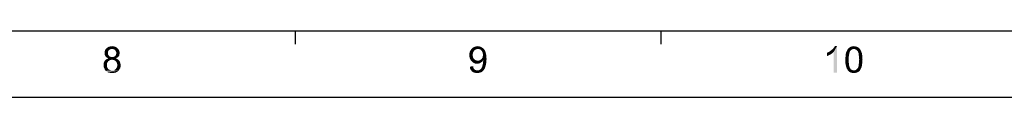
# Model space of a CAD drawing. Extents: x 0 to 1189, y 0 to 841.
# Tile 12 of 96: x 615 to 838, y 0 to 15. Entities that reach past the tile are written whole.
import ezdxf

# ---------------------------------------------------------------- set-up
doc = ezdxf.new("R2010")
doc.units = 0
doc.header["$LTSCALE"] = 65.395
doc.layers.get('0').update_dxf_attribs({"linetype": 'CONTINUOUS'})

msp = doc.modelspace()

# ---------------------------------------------------------------- linework, layer by layer
at = {"color": 3, "linetype": 'Continuous'}
for p, q in [((15, 15), (1174, 15)), ((677.29, 15), (677.29, 12)), ((760.07, 15), (760.07, 12))]:
    msp.add_line(p, q, dxfattribs=at)
at = {"color": 4, "linetype": 'Continuous'}
msp.add_line((0, 0), (1189, 0), dxfattribs=at)
at = {"color": 1, "linetype": 'Continuous'}
for points in [[(636.85, 11.27), (634.63, 11.09), (634.9, 11.27)], [(634.63, 11.09), (636.85, 11.27), (637.12, 11.05)], [(636.59, 11.41), (634.9, 11.27), (635.16, 11.41)], [(634.9, 11.27), (636.59, 11.41), (636.85, 11.27)], [(636.23, 11.49), (635.16, 11.41), (635.52, 11.49)], [(635.16, 11.41), (636.23, 11.49), (636.59, 11.41)], [(635.52, 11.49), (635.88, 11.54), (636.23, 11.49)], [(719.64, 11.18), (717.24, 10.96), (717.55, 11.23)], [(719.64, 11.18), (719.86, 11.05), (717.24, 10.96)], [(719.37, 11.36), (717.55, 11.23), (717.86, 11.36)], [(717.55, 11.23), (719.37, 11.36), (719.64, 11.18)], [(718.84, 11.49), (719.11, 11.45), (717.86, 11.36)], [(718.84, 11.49), (717.86, 11.36), (718.22, 11.49)], [(717.86, 11.36), (719.11, 11.45), (719.37, 11.36)], [(718.22, 11.49), (718.57, 11.54), (718.84, 11.49)], [(798.27, 10.34), (798.49, 10.52), (799.92, 11.54)], [(799.16, 10.21), (798.27, 10.34), (799.92, 11.54)], [(798.49, 10.52), (798.76, 10.74), (799.92, 11.54)], [(798.76, 10.74), (798.98, 10.92), (799.92, 11.54)], [(798.98, 10.92), (799.16, 11.14), (799.92, 11.54)], [(799.16, 11.14), (799.29, 11.32), (799.92, 11.54)], [(799.16, 5.54), (799.16, 10.21), (799.92, 11.54)], [(799.16, 5.54), (799.92, 11.54), (799.92, 5.54)], [(799.92, 11.54), (799.29, 11.32), (799.43, 11.54)], [(804.94, 11.09), (802.45, 11.01), (802.67, 11.18)], [(804.58, 11.32), (804.76, 11.23), (802.67, 11.18)], [(804.58, 11.32), (802.67, 11.18), (802.89, 11.32)], [(802.67, 11.18), (804.76, 11.23), (804.94, 11.09)], [(804.18, 11.45), (804.41, 11.41), (802.89, 11.32)], [(804.18, 11.45), (802.89, 11.32), (803.16, 11.45)], [(802.89, 11.32), (804.41, 11.41), (804.58, 11.32)], [(803.96, 11.49), (803.16, 11.45), (803.43, 11.49)], [(803.16, 11.45), (803.96, 11.49), (804.18, 11.45)], [(803.43, 11.49), (803.74, 11.54), (803.96, 11.49)], [(635.08, 10.52), (634.19, 10.29), (634.28, 10.61)], [(635.08, 10.52), (634.99, 10.34), (634.19, 10.29)], [(634.19, 10.29), (634.99, 10.34), (634.94, 10.21)], [(634.94, 10.21), (634.19, 9.98), (634.19, 10.29)], [(634.94, 10.21), (634.94, 10.03), (634.19, 9.98)], [(634.19, 9.98), (634.94, 10.03), (634.94, 9.81)], [(634.94, 9.81), (634.19, 9.76), (634.19, 9.98)], [(634.19, 9.76), (634.94, 9.81), (634.99, 9.63)], [(634.99, 9.63), (634.23, 9.58), (634.19, 9.76)], [(634.23, 9.58), (634.99, 9.63), (635.08, 9.49)], [(635.08, 9.49), (634.28, 9.41), (634.23, 9.58)], [(635.48, 10.83), (635.34, 10.74), (634.28, 10.61)], [(635.48, 10.83), (634.28, 10.61), (634.41, 10.83)], [(635.34, 10.74), (635.16, 10.65), (634.28, 10.61)], [(634.28, 10.61), (635.16, 10.65), (635.08, 10.52)], [(634.28, 9.41), (635.08, 9.49), (635.16, 9.32)], [(635.16, 9.32), (634.36, 9.27), (634.28, 9.41)], [(634.36, 9.27), (635.16, 9.32), (635.3, 9.23)], [(635.3, 9.23), (634.5, 9.09), (634.36, 9.27)], [(637.12, 11.05), (634.41, 10.83), (634.63, 11.09)], [(637.12, 11.05), (635.88, 10.92), (634.41, 10.83)], [(635.88, 10.92), (635.65, 10.87), (634.41, 10.83)], [(634.41, 10.83), (635.65, 10.87), (635.48, 10.83)], [(635.3, 9.23), (635.48, 9.14), (634.5, 9.09)], [(634.5, 9.09), (635.48, 9.14), (635.65, 9.09)], [(635.65, 9.09), (634.68, 8.96), (634.5, 9.09)], [(636.1, 9.09), (637.25, 9.09), (634.68, 8.96)], [(635.88, 9.09), (636.1, 9.09), (634.68, 8.96)], [(635.65, 9.09), (635.88, 9.09), (634.68, 8.96)], [(634.68, 8.96), (637.25, 9.09), (637.08, 8.96)], [(637.08, 8.96), (634.85, 8.87), (634.68, 8.96)], [(634.85, 8.87), (637.08, 8.96), (636.9, 8.87)], [(636.1, 10.87), (635.88, 10.92), (637.12, 11.05)], [(636.28, 10.83), (636.1, 10.87), (637.12, 11.05)], [(636.1, 9.09), (636.28, 9.14), (637.39, 9.27)], [(636.1, 9.09), (637.39, 9.27), (637.25, 9.09)], [(636.28, 10.83), (637.12, 11.05), (637.34, 10.83)], [(637.34, 10.83), (636.41, 10.74), (636.28, 10.83)], [(636.28, 9.14), (636.45, 9.23), (637.39, 9.27)], [(636.59, 10.61), (636.41, 10.74), (637.34, 10.83)], [(637.39, 9.27), (636.45, 9.23), (636.59, 9.32)], [(636.59, 10.61), (637.34, 10.83), (637.48, 10.56)], [(637.48, 10.56), (636.68, 10.47), (636.59, 10.61)], [(637.48, 9.41), (636.59, 9.32), (636.68, 9.45)], [(636.59, 9.32), (637.48, 9.41), (637.39, 9.27)], [(636.76, 10.34), (636.68, 10.47), (637.48, 10.56)], [(637.52, 9.58), (636.68, 9.45), (636.76, 9.63)], [(636.68, 9.45), (637.52, 9.58), (637.48, 9.41)], [(636.76, 10.34), (637.48, 10.56), (637.56, 10.29)], [(637.56, 10.29), (636.81, 10.16), (636.76, 10.34)], [(637.56, 9.76), (636.76, 9.63), (636.81, 9.81)], [(636.76, 9.63), (637.56, 9.76), (637.52, 9.58)], [(636.85, 9.98), (636.81, 10.16), (637.56, 10.29)], [(637.61, 9.98), (636.81, 9.81), (636.85, 9.98)], [(636.81, 9.81), (637.61, 9.98), (637.56, 9.76)], [(636.85, 9.98), (637.56, 10.29), (637.61, 9.98)], [(717.68, 10.29), (716.75, 9.94), (716.84, 10.34)], [(717.68, 10.29), (717.55, 10.07), (716.75, 9.94)], [(716.75, 9.94), (717.55, 10.07), (717.51, 9.81)], [(717.51, 9.81), (716.75, 9.49), (716.75, 9.94)], [(716.75, 9.49), (717.51, 9.81), (717.51, 9.49)], [(717.51, 9.49), (717.51, 9.23), (716.75, 9.09)], [(717.51, 9.49), (716.75, 9.09), (716.75, 9.49)], [(716.75, 9.09), (717.51, 9.23), (717.55, 9.01)], [(717.55, 9.01), (716.84, 8.74), (716.75, 9.09)], [(717.82, 10.52), (716.84, 10.34), (717.02, 10.65)], [(716.84, 10.34), (717.82, 10.52), (717.68, 10.29)], [(717.55, 9.01), (717.68, 8.78), (716.84, 8.74)], [(718.66, 10.92), (717.02, 10.65), (717.24, 10.96)], [(718.66, 10.92), (718.44, 10.87), (717.02, 10.65)], [(718.44, 10.87), (718.22, 10.78), (717.02, 10.65)], [(718.22, 10.78), (718, 10.69), (717.02, 10.65)], [(717.02, 10.65), (718, 10.69), (717.82, 10.52)], [(718.66, 10.92), (717.24, 10.96), (719.86, 11.05)], [(718.93, 10.87), (718.66, 10.92), (719.86, 11.05)], [(719.11, 10.83), (718.93, 10.87), (719.86, 11.05)], [(719.11, 10.83), (719.86, 11.05), (720.04, 10.83)], [(720.04, 10.83), (719.33, 10.69), (719.11, 10.83)], [(719.33, 10.69), (720.04, 10.83), (720.22, 10.61)], [(720.22, 10.61), (719.46, 10.52), (719.33, 10.69)], [(719.6, 10.34), (719.46, 10.52), (720.22, 10.61)], [(719.6, 10.34), (720.22, 10.61), (720.35, 10.29)], [(720.35, 10.29), (719.73, 10.12), (719.6, 10.34)], [(719.6, 8.78), (719.73, 9.01), (720.57, 9.14)], [(719.6, 8.78), (720.57, 9.14), (720.62, 8.65)], [(719.73, 10.12), (720.35, 10.29), (720.44, 9.98)], [(720.44, 9.98), (719.77, 9.85), (719.73, 10.12)], [(720.57, 9.14), (719.73, 9.01), (719.77, 9.27)], [(719.82, 9.58), (719.77, 9.85), (720.44, 9.98)], [(720.53, 9.58), (719.77, 9.27), (719.82, 9.58)], [(719.77, 9.27), (720.53, 9.58), (720.57, 9.14)], [(719.82, 9.58), (720.44, 9.98), (720.53, 9.58)], [(797.69, 10.03), (797.96, 10.16), (799.16, 10.21)], [(797.69, 10.03), (799.16, 10.21), (798.85, 9.94)], [(798.85, 9.94), (797.69, 9.32), (797.69, 10.03)], [(798.85, 9.94), (798.45, 9.67), (797.69, 9.32)], [(798.45, 9.67), (798.05, 9.45), (797.69, 9.32)], [(799.16, 10.21), (797.96, 10.16), (798.27, 10.34)], [(802.63, 9.45), (802.58, 9.14), (801.83, 8.96)], [(802.63, 9.45), (801.83, 8.96), (801.87, 9.45)], [(801.83, 8.96), (802.58, 9.14), (802.58, 8.83)], [(802.58, 8.83), (801.83, 8.47), (801.83, 8.96)], [(802.67, 9.72), (801.87, 9.45), (801.92, 9.85)], [(801.87, 9.45), (802.67, 9.72), (802.63, 9.45)], [(802.76, 10.16), (801.92, 9.85), (802.01, 10.21)], [(802.76, 10.16), (802.72, 9.94), (801.92, 9.85)], [(801.92, 9.85), (802.72, 9.94), (802.67, 9.72)], [(802.94, 10.47), (802.85, 10.34), (802.01, 10.21)], [(802.94, 10.47), (802.01, 10.21), (802.14, 10.47)], [(802.01, 10.21), (802.85, 10.34), (802.76, 10.16)], [(803.07, 10.65), (802.14, 10.47), (802.27, 10.74)], [(802.14, 10.47), (803.07, 10.65), (802.94, 10.47)], [(803.74, 10.92), (802.27, 10.74), (802.45, 11.01)], [(803.74, 10.92), (803.47, 10.87), (802.27, 10.74)], [(803.47, 10.87), (803.29, 10.78), (802.27, 10.74)], [(802.27, 10.74), (803.29, 10.78), (803.07, 10.65)], [(803.74, 10.92), (802.45, 11.01), (804.94, 11.09)], [(803.74, 10.92), (804.94, 11.09), (805.07, 10.92)], [(805.07, 10.92), (803.96, 10.87), (803.74, 10.92)], [(804.18, 10.78), (803.96, 10.87), (805.07, 10.92)], [(804.18, 10.78), (805.07, 10.92), (805.16, 10.78)], [(805.16, 10.78), (804.41, 10.61), (804.18, 10.78)], [(804.41, 10.61), (805.16, 10.78), (805.29, 10.56)], [(805.29, 10.56), (804.58, 10.43), (804.41, 10.61)], [(804.58, 10.43), (805.29, 10.56), (805.38, 10.38)], [(805.38, 10.38), (804.67, 10.29), (804.58, 10.43)], [(804.72, 10.12), (804.67, 10.29), (805.38, 10.38)], [(804.72, 10.12), (805.38, 10.38), (805.47, 10.12)], [(805.47, 10.12), (804.81, 9.89), (804.72, 10.12)], [(804.81, 9.89), (805.47, 10.12), (805.56, 9.89)], [(805.56, 9.89), (804.85, 9.67), (804.81, 9.89)], [(804.85, 9.67), (805.56, 9.89), (805.61, 9.58)], [(805.61, 9.58), (804.85, 9.45), (804.85, 9.67)], [(804.85, 9.45), (805.61, 9.58), (805.65, 9.27)], [(805.65, 9.27), (804.89, 9.14), (804.85, 9.45)], [(804.89, 9.14), (805.65, 9.27), (805.65, 8.87)], [(805.65, 8.87), (804.89, 8.83), (804.89, 9.14)], [(634.76, 7.72), (633.96, 7.54), (634.01, 7.81)], [(633.96, 7.54), (634.76, 7.72), (634.72, 7.49)], [(634.72, 7.49), (633.96, 7.27), (633.96, 7.54)], [(633.96, 7.27), (634.72, 7.49), (634.72, 7.27)], [(634.72, 7.27), (634.72, 6.96), (633.96, 6.87)], [(634.72, 7.27), (633.96, 6.87), (633.96, 7.27)], [(633.96, 6.87), (634.72, 6.96), (634.81, 6.65)], [(634.81, 6.65), (634.1, 6.56), (633.96, 6.87)], [(634.9, 7.94), (634.01, 7.81), (634.1, 8.03)], [(634.01, 7.81), (634.9, 7.94), (634.76, 7.72)], [(635.21, 8.25), (635.03, 8.12), (634.1, 8.03)], [(635.21, 8.25), (634.1, 8.03), (634.23, 8.25)], [(634.1, 8.03), (635.03, 8.12), (634.9, 7.94)], [(635.61, 8.43), (635.39, 8.38), (634.23, 8.25)], [(635.61, 8.43), (634.23, 8.25), (634.41, 8.43)], [(634.23, 8.25), (635.39, 8.38), (635.21, 8.25)], [(637.16, 8.56), (635.88, 8.47), (634.41, 8.43)], [(637.16, 8.56), (634.41, 8.43), (634.59, 8.56)], [(634.41, 8.43), (635.88, 8.47), (635.61, 8.43)], [(636.94, 8.69), (634.59, 8.56), (634.81, 8.69)], [(634.59, 8.56), (636.94, 8.69), (637.16, 8.56)], [(636.72, 8.78), (634.81, 8.69), (635.08, 8.78)], [(634.81, 8.69), (636.72, 8.78), (636.94, 8.69)], [(636.9, 8.87), (635.08, 8.78), (634.85, 8.87)], [(635.08, 8.78), (636.9, 8.87), (636.72, 8.78)], [(636.1, 8.43), (635.88, 8.47), (637.16, 8.56)], [(636.36, 8.38), (636.1, 8.43), (637.16, 8.56)], [(636.36, 8.38), (637.16, 8.56), (637.39, 8.38)], [(637.39, 8.38), (636.54, 8.25), (636.36, 8.38)], [(636.54, 8.25), (637.39, 8.38), (637.52, 8.21)], [(637.52, 8.21), (636.72, 8.12), (636.54, 8.25)], [(636.72, 8.12), (637.52, 8.21), (637.65, 7.98)], [(637.65, 7.98), (636.85, 7.94), (636.72, 8.12)], [(636.85, 7.94), (637.65, 7.98), (637.74, 7.76)], [(637.74, 7.76), (636.99, 7.72), (636.85, 7.94)], [(636.85, 6.56), (636.99, 6.78), (637.79, 6.87)], [(636.85, 6.56), (637.79, 6.87), (637.7, 6.52)], [(637.03, 7.49), (636.99, 7.72), (637.74, 7.76)], [(637.79, 6.87), (636.99, 6.78), (637.03, 7.01)], [(637.03, 7.49), (637.74, 7.76), (637.79, 7.49)], [(637.79, 7.49), (637.08, 7.23), (637.03, 7.49)], [(637.83, 7.23), (637.03, 7.01), (637.08, 7.23)], [(637.03, 7.01), (637.83, 7.23), (637.79, 6.87)], [(637.08, 7.23), (637.79, 7.49), (637.83, 7.23)], [(716.84, 8.74), (717.68, 8.78), (717.82, 8.61)], [(717.82, 8.61), (717.02, 8.38), (716.84, 8.74)], [(716.84, 6.92), (717.6, 6.96), (717.64, 6.74)], [(717.64, 6.74), (716.88, 6.56), (716.84, 6.92)], [(716.88, 6.56), (717.64, 6.74), (717.68, 6.52)], [(717.82, 8.61), (718, 8.47), (717.02, 8.38)], [(717.02, 8.38), (718, 8.47), (718.17, 8.34)], [(718.17, 8.34), (717.24, 8.12), (717.02, 8.38)], [(718.17, 8.34), (718.4, 8.29), (717.24, 8.12)], [(718.88, 8.29), (719.73, 8.16), (717.24, 8.12)], [(718.66, 8.29), (718.88, 8.29), (717.24, 8.12)], [(718.4, 8.29), (718.66, 8.29), (717.24, 8.12)], [(717.24, 8.12), (719.73, 8.16), (719.6, 8.03)], [(719.6, 8.03), (717.51, 7.85), (717.24, 8.12)], [(719.6, 8.03), (719.42, 7.89), (717.51, 7.85)], [(717.51, 7.85), (719.42, 7.89), (719.24, 7.76)], [(719.24, 7.76), (717.77, 7.72), (717.51, 7.85)], [(717.77, 7.72), (719.24, 7.76), (719.06, 7.67)], [(719.06, 7.67), (718.08, 7.58), (717.77, 7.72)], [(719.06, 7.67), (718.88, 7.63), (718.08, 7.58)], [(718.44, 7.58), (718.08, 7.58), (718.88, 7.63)], [(718.44, 7.58), (718.88, 7.63), (718.66, 7.58)], [(719.86, 8.34), (718.88, 8.29), (719.11, 8.34)], [(718.88, 8.29), (719.86, 8.34), (719.73, 8.16)], [(719.11, 8.34), (719.28, 8.47), (720.62, 8.65)], [(719.86, 8.34), (719.11, 8.34), (720.62, 8.65)], [(719.28, 8.47), (719.46, 8.61), (720.62, 8.65)], [(720.62, 8.65), (719.46, 8.61), (719.6, 8.78)], [(719.51, 6.61), (719.55, 6.74), (720.35, 6.83)], [(719.51, 6.61), (720.35, 6.83), (720.22, 6.52)], [(720.35, 6.83), (719.55, 6.74), (719.64, 6.92)], [(719.64, 6.92), (719.68, 7.09), (720.44, 7.18)], [(719.64, 6.92), (720.44, 7.18), (720.35, 6.83)], [(720.44, 7.18), (719.68, 7.09), (719.73, 7.32)], [(720.53, 7.63), (719.73, 7.32), (719.82, 7.76)], [(719.73, 7.32), (720.53, 7.63), (720.44, 7.18)], [(720.57, 8.07), (719.82, 7.76), (719.86, 8.21)], [(719.82, 7.76), (720.57, 8.07), (720.53, 7.63)], [(719.86, 8.25), (719.86, 8.34), (720.62, 8.65)], [(719.86, 8.21), (719.86, 8.25), (720.62, 8.65)], [(719.86, 8.21), (720.62, 8.65), (720.57, 8.07)], [(801.83, 8.47), (802.58, 8.83), (802.58, 8.47)], [(802.58, 8.47), (802.58, 8.12), (801.83, 8.07)], [(802.58, 8.47), (801.83, 8.07), (801.83, 8.47)], [(801.83, 8.07), (802.58, 8.12), (802.58, 7.81)], [(802.58, 7.81), (801.83, 7.67), (801.83, 8.07)], [(801.83, 7.67), (802.58, 7.81), (802.63, 7.49)], [(802.63, 7.49), (801.87, 7.36), (801.83, 7.67)], [(801.87, 7.36), (802.63, 7.49), (802.63, 7.23)], [(802.63, 7.23), (801.96, 7.01), (801.87, 7.36)], [(801.96, 7.01), (802.63, 7.23), (802.72, 7.01)], [(802.72, 7.01), (802.05, 6.74), (801.96, 7.01)], [(802.72, 7.01), (802.76, 6.83), (802.05, 6.74)], [(802.05, 6.74), (802.76, 6.83), (802.81, 6.65)], [(802.81, 6.65), (802.14, 6.47), (802.05, 6.74)], [(804.58, 6.52), (804.67, 6.65), (805.47, 6.78)], [(804.58, 6.52), (805.47, 6.78), (805.34, 6.47)], [(805.47, 6.78), (804.67, 6.65), (804.72, 6.83)], [(804.72, 6.83), (804.81, 7.01), (805.56, 7.14)], [(804.72, 6.83), (805.56, 7.14), (805.47, 6.78)], [(805.56, 7.14), (804.81, 7.01), (804.85, 7.23)], [(805.61, 7.54), (804.85, 7.49), (804.89, 7.81)], [(804.85, 7.23), (804.85, 7.49), (805.61, 7.54)], [(804.85, 7.23), (805.61, 7.54), (805.56, 7.14)], [(804.94, 8.47), (804.89, 8.83), (805.65, 8.87)], [(805.69, 8.47), (804.89, 8.12), (804.94, 8.47)], [(804.89, 8.12), (805.69, 8.47), (805.65, 7.98)], [(805.65, 7.98), (804.89, 7.81), (804.89, 8.12)], [(804.89, 7.81), (805.65, 7.98), (805.61, 7.54)], [(804.94, 8.47), (805.65, 8.87), (805.69, 8.47)], [(634.1, 6.56), (634.81, 6.65), (634.9, 6.52)], [(634.9, 6.52), (634.23, 6.25), (634.1, 6.56)], [(634.9, 6.52), (634.99, 6.38), (634.23, 6.25)], [(634.99, 6.38), (635.12, 6.29), (634.23, 6.25)], [(634.23, 6.25), (635.12, 6.29), (635.25, 6.21)], [(635.25, 6.21), (634.45, 5.94), (634.23, 6.25)], [(635.25, 6.21), (635.56, 6.07), (634.45, 5.94)], [(635.88, 6.07), (636.14, 6.07), (634.45, 5.94)], [(635.56, 6.07), (635.88, 6.07), (634.45, 5.94)], [(637.3, 5.94), (634.45, 5.94), (636.14, 6.07)], [(637.3, 5.94), (634.76, 5.72), (634.45, 5.94)], [(634.76, 5.72), (637.3, 5.94), (636.99, 5.72)], [(636.99, 5.72), (635.08, 5.54), (634.76, 5.72)], [(635.08, 5.54), (636.99, 5.72), (636.68, 5.54)], [(636.68, 5.54), (635.48, 5.49), (635.08, 5.54)], [(635.48, 5.49), (636.68, 5.54), (636.28, 5.49)], [(636.28, 5.49), (635.88, 5.45), (635.48, 5.49)], [(636.14, 6.07), (636.36, 6.12), (637.52, 6.25)], [(636.14, 6.07), (637.52, 6.25), (637.3, 5.94)], [(637.52, 6.25), (636.36, 6.12), (636.54, 6.25)], [(636.54, 6.25), (636.72, 6.38), (637.7, 6.52)], [(636.54, 6.25), (637.7, 6.52), (637.52, 6.25)], [(637.7, 6.52), (636.72, 6.38), (636.85, 6.56)], [(717.68, 6.52), (716.97, 6.29), (716.88, 6.56)], [(717.68, 6.52), (717.77, 6.38), (716.97, 6.29)], [(716.97, 6.29), (717.77, 6.38), (717.91, 6.25)], [(717.91, 6.25), (717.15, 6.03), (716.97, 6.29)], [(717.91, 6.25), (718.04, 6.16), (717.15, 6.03)], [(718.04, 6.16), (718.17, 6.12), (717.15, 6.03)], [(718.17, 6.12), (718.35, 6.07), (717.15, 6.03)], [(718.66, 6.07), (718.84, 6.07), (717.15, 6.03)], [(718.53, 6.07), (718.66, 6.07), (717.15, 6.03)], [(718.35, 6.07), (718.53, 6.07), (717.15, 6.03)], [(719.86, 5.98), (717.15, 6.03), (718.84, 6.07)], [(719.86, 5.98), (717.33, 5.81), (717.15, 6.03)], [(717.33, 5.81), (719.86, 5.98), (719.64, 5.76)], [(719.64, 5.76), (717.6, 5.63), (717.33, 5.81)], [(717.6, 5.63), (719.64, 5.76), (719.37, 5.63)], [(719.37, 5.63), (717.86, 5.54), (717.6, 5.63)], [(717.86, 5.54), (719.37, 5.63), (719.11, 5.54)], [(719.11, 5.54), (718.13, 5.49), (717.86, 5.54)], [(718.13, 5.49), (719.11, 5.54), (718.8, 5.49)], [(718.8, 5.49), (718.48, 5.45), (718.13, 5.49)], [(718.84, 6.07), (718.97, 6.12), (720.04, 6.21)], [(718.84, 6.07), (720.04, 6.21), (719.86, 5.98)], [(720.04, 6.21), (718.97, 6.12), (719.11, 6.21)], [(719.11, 6.21), (719.33, 6.38), (720.22, 6.52)], [(719.11, 6.21), (720.22, 6.52), (720.04, 6.21)], [(720.22, 6.52), (719.33, 6.38), (719.51, 6.61)], [(802.81, 6.65), (802.89, 6.52), (802.14, 6.47)], [(802.14, 6.47), (802.89, 6.52), (803.07, 6.29)], [(803.07, 6.29), (802.27, 6.25), (802.14, 6.47)], [(802.27, 6.25), (803.07, 6.29), (803.29, 6.16)], [(803.29, 6.16), (802.41, 6.03), (802.27, 6.25)], [(803.29, 6.16), (803.52, 6.07), (802.41, 6.03)], [(803.74, 6.07), (803.96, 6.07), (802.41, 6.03)], [(803.52, 6.07), (803.74, 6.07), (802.41, 6.03)], [(805.03, 5.94), (802.41, 6.03), (803.96, 6.07)], [(805.03, 5.94), (802.54, 5.89), (802.41, 6.03)], [(802.67, 5.76), (802.54, 5.89), (805.03, 5.94)], [(802.67, 5.76), (805.03, 5.94), (804.81, 5.76)], [(804.81, 5.76), (802.81, 5.67), (802.67, 5.76)], [(802.81, 5.67), (804.81, 5.76), (804.58, 5.63)], [(804.58, 5.63), (802.98, 5.58), (802.81, 5.67)], [(803.16, 5.54), (802.98, 5.58), (804.58, 5.63)], [(803.16, 5.54), (804.58, 5.63), (804.32, 5.54)], [(804.32, 5.54), (803.34, 5.49), (803.16, 5.54)], [(803.52, 5.49), (803.34, 5.49), (804.32, 5.54)], [(803.52, 5.49), (804.32, 5.54), (804.05, 5.49)], [(804.05, 5.49), (803.74, 5.45), (803.52, 5.49)], [(803.96, 6.07), (804.18, 6.16), (805.21, 6.21)], [(803.96, 6.07), (805.21, 6.21), (805.03, 5.94)], [(805.21, 6.21), (804.18, 6.16), (804.41, 6.34)], [(805.34, 6.47), (804.41, 6.34), (804.58, 6.52)], [(804.41, 6.34), (805.34, 6.47), (805.21, 6.21)]]:
    msp.add_solid(points, dxfattribs=at)

doc.saveas('drawing.dxf')
